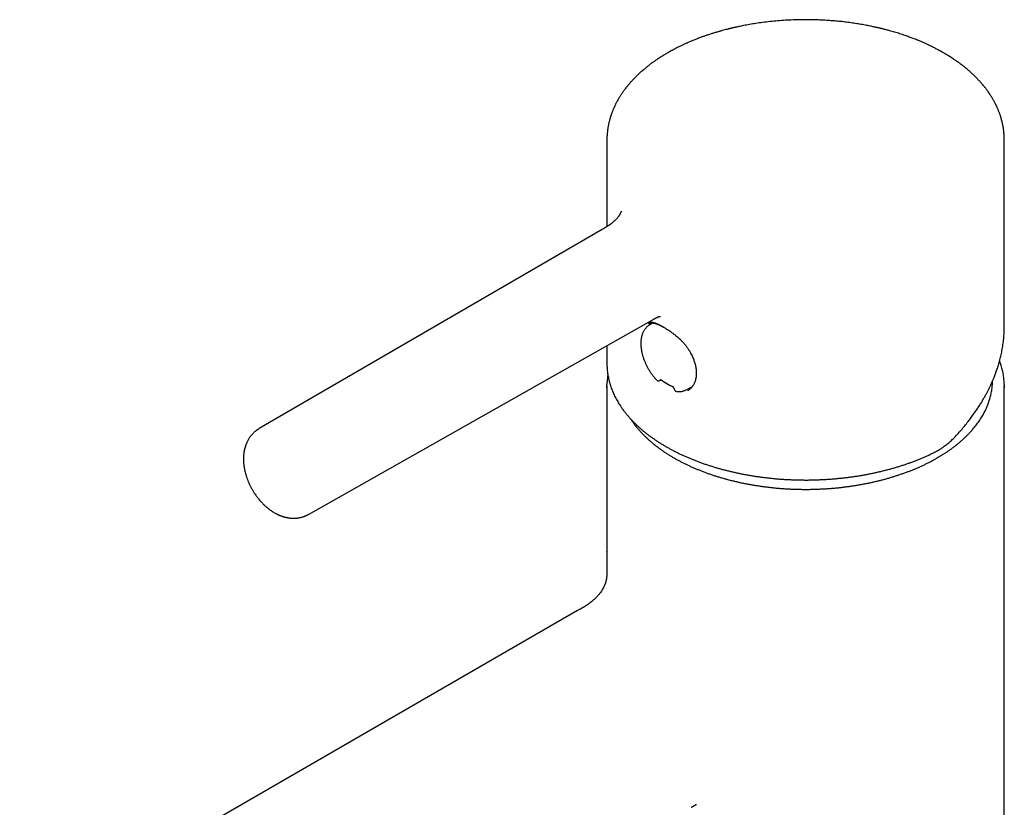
# Model space of a CAD drawing. Header units: millimetres. Extents: x 8 to 1378, y 12 to 1046.
# Tile 22 of 64: x 899 to 1003, y 389 to 473. Entities that reach past the tile are written whole.
import ezdxf

# ---------------------------------------------------------------- set-up
doc = ezdxf.new("R2010")
doc.units = ezdxf.units.MM

msp = doc.modelspace()

# ---------------------------------------------------------------- linework, layer by layer
at = {"color": 7, "linetype": 'Continuous', "lineweight": 30}
for p, q in [((960.69, 459.78), (960.69, 450.74)), ((960.7, 459.78), (960.7, 459.79)), ((1002.69, 440.14), (1002.69, 459.78)), ((1002.69, 459.78), (1002.69, 459.78)), ((960.2, 450.45), (923.94, 429.39)), ((929.15, 420.33), (965.66, 440.97)), ((965.09, 440.47), (965.09, 440.47)), ((965.15, 440.31), (965.14, 440.31)), ((965.56, 440.56), (965.15, 440.31)), ((960.69, 438.16), (960.69, 436.26)), ((966.27, 434.47), (966.41, 434.55)), ((960.69, 433.89), (960.69, 416.43)), ((967.81, 433.58), (967.84, 433.51)), ((968.05, 433.32), (968.06, 433.32)), ((969.08, 433.5), (969.73, 433.86)), ((1002.69, 303.65), (1002.69, 433.89)), ((923.94, 429.39), (923.94, 429.39)), ((925.56, 420.5), (925.56, 420.5)), ((929.15, 420.33), (929.14, 420.33)), ((960.69, 416.42), (960.69, 416.43)), ((957.6, 410.16), (898.63, 376.11))]:
    msp.add_line(p, q, dxfattribs=at)
at = {"color": 7, "linetype": 'Continuous', "lineweight": 30, "flags": 128}
for points in [[(960.69, 436.26), (960.7, 436.09), (960.7, 436.06)], [(960.69, 433.74), (960.69, 433.89), (960.69, 434.05)], [(1002.69, 434.05), (1002.69, 433.89), (1002.69, 433.74)]]:
    msp.add_lwpolyline(points, dxfattribs=at)
at = {"color": 7, "linetype": 'Continuous', "lineweight": 30}
for centre, radius, start, end in [((966.72, 439.55), 1.63, 141.3008, 146.8327), ((969.21, 435.21), 1.59, 273.1083, 282.8974)]:
    msp.add_arc(centre, radius, start, end, dxfattribs=at)
for points, knots in [([(1002.69, 459.78), (1002.69, 459.82), (1002.69, 459.9), (1002.69, 459.99), (1002.69, 460.06), (1002.69, 460.12), (1002.69, 460.18), (1002.68, 460.23), (1002.68, 460.31), (1002.67, 460.42), (1002.66, 460.54), (1002.66, 460.64), (1002.65, 460.73), (1002.64, 460.82), (1002.63, 460.91), (1002.62, 460.99), (1002.61, 461.07), (1002.6, 461.13), (1002.59, 461.19), (1002.57, 461.29), (1002.55, 461.41), (1002.52, 461.55), (1002.49, 461.68), (1002.47, 461.79), (1002.45, 461.88), (1002.42, 461.96), (1002.4, 462.04), (1002.38, 462.13), (1002.35, 462.22), (1002.32, 462.32), (1002.3, 462.4), (1002.27, 462.5), (1002.23, 462.61), (1002.19, 462.72), (1002.15, 462.82), (1002.11, 462.93), (1002.06, 463.05), (1002.01, 463.18), (1001.95, 463.3), (1001.9, 463.41), (1001.86, 463.5), (1001.83, 463.57), (1001.8, 463.64), (1001.77, 463.7), (1001.73, 463.77), (1001.69, 463.85), (1001.64, 463.94), (1001.58, 464.04), (1001.52, 464.16), (1001.45, 464.28), (1001.36, 464.42), (1001.27, 464.57), (1001.19, 464.69), (1001.13, 464.79), (1001.09, 464.85), (1001.04, 464.91), (1001, 464.98), (1000.94, 465.05), (1000.88, 465.15), (1000.8, 465.24), (1000.73, 465.35), (1000.66, 465.43), (1000.61, 465.5), (1000.57, 465.54), (1000.55, 465.57), (1000.52, 465.6), (1000.5, 465.63), (1000.46, 465.68), (1000.4, 465.75), (1000.32, 465.85), (1000.21, 465.97), (1000.1, 466.1), (999.97, 466.23), (999.85, 466.36), (999.73, 466.49), (999.6, 466.61), (999.47, 466.74), (999.33, 466.87), (999.21, 466.99), (999.11, 467.07), (999.04, 467.14), (998.98, 467.19), (998.93, 467.23), (998.88, 467.28), (998.81, 467.34), (998.7, 467.43), (998.56, 467.55), (998.39, 467.68), (998.23, 467.8), (998.08, 467.91), (997.97, 468), (997.88, 468.07), (997.81, 468.12), (997.75, 468.16), (997.68, 468.21), (997.6, 468.27), (997.49, 468.34), (997.35, 468.44), (997.18, 468.55), (996.98, 468.68), (996.8, 468.79), (996.62, 468.9), (996.46, 468.99), (996.33, 469.07), (996.22, 469.13), (996.15, 469.18), (996.1, 469.21), (996.05, 469.24), (995.99, 469.27), (995.92, 469.31), (995.83, 469.35), (995.74, 469.41), (995.56, 469.5), (995.3, 469.63), (994.99, 469.79), (994.7, 469.93), (994.42, 470.06), (994.13, 470.19), (993.81, 470.33), (993.45, 470.47), (993.07, 470.62), (992.64, 470.78), (992.26, 470.92), (991.92, 471.03), (991.64, 471.13), (991.36, 471.21), (991.1, 471.29), (990.84, 471.37), (990.59, 471.44), (990.37, 471.5), (990.17, 471.55), (990, 471.6), (989.85, 471.63), (989.73, 471.66), (989.63, 471.69), (989.55, 471.71), (989.48, 471.72), (989.4, 471.74), (989.31, 471.76), (989.2, 471.79), (989.06, 471.82), (988.9, 471.85), (988.71, 471.89), (988.5, 471.94), (988.16, 472.01), (987.69, 472.09), (987.09, 472.19), (986.48, 472.28), (985.85, 472.37), (985.22, 472.44), (984.56, 472.5), (983.89, 472.54), (983.21, 472.58), (982.51, 472.6), (981.76, 472.61), (980.98, 472.61), (980.16, 472.58), (979.35, 472.54), (978.54, 472.47), (977.74, 472.39), (977.1, 472.31), (976.61, 472.24), (976.27, 472.19), (975.94, 472.13), (975.61, 472.08), (975.3, 472.02), (975.01, 471.96), (974.76, 471.91), (974.53, 471.86), (974.34, 471.82), (974.18, 471.79), (974.06, 471.76), (973.98, 471.74), (973.93, 471.73), (973.89, 471.72), (973.85, 471.71), (973.82, 471.7), (973.79, 471.69), (973.74, 471.68), (973.68, 471.67), (973.6, 471.65), (973.46, 471.61), (973.26, 471.56), (973, 471.49), (972.71, 471.41), (972.39, 471.32), (972.05, 471.22), (971.7, 471.11), (971.35, 470.99), (971.01, 470.88), (970.65, 470.75), (970.27, 470.61), (969.88, 470.45), (969.52, 470.3), (969.18, 470.15), (968.88, 470.02), (968.61, 469.89), (968.36, 469.77), (968.13, 469.66), (967.92, 469.55), (967.77, 469.47), (967.65, 469.41), (967.58, 469.36), (967.5, 469.33), (967.43, 469.29), (967.37, 469.25), (967.31, 469.22), (967.24, 469.18), (967.16, 469.13), (967.05, 469.07), (966.92, 468.99), (966.76, 468.9), (966.59, 468.79), (966.41, 468.68), (966.22, 468.56), (965.99, 468.41), (965.72, 468.22), (965.42, 468.01), (965.19, 467.83), (965.01, 467.69), (964.89, 467.59), (964.78, 467.51), (964.69, 467.43), (964.62, 467.37), (964.56, 467.32), (964.53, 467.29), (964.5, 467.27), (964.47, 467.24), (964.42, 467.2), (964.36, 467.15), (964.29, 467.09), (964.21, 467.02), (964.12, 466.94), (964.02, 466.84), (963.92, 466.75), (963.83, 466.66), (963.75, 466.58), (963.67, 466.5), (963.61, 466.44), (963.54, 466.37), (963.48, 466.3), (963.4, 466.22), (963.32, 466.13), (963.24, 466.04), (963.17, 465.97), (963.11, 465.9), (963.06, 465.84), (963.02, 465.79), (962.97, 465.74), (962.93, 465.68), (962.88, 465.62), (962.82, 465.55), (962.74, 465.45), (962.64, 465.32), (962.53, 465.18), (962.43, 465.04), (962.34, 464.91), (962.25, 464.78), (962.17, 464.65), (962.08, 464.52), (962, 464.38), (961.91, 464.24), (961.83, 464.09), (961.75, 463.95), (961.68, 463.82), (961.62, 463.7), (961.57, 463.6), (961.53, 463.52), (961.5, 463.45), (961.46, 463.37), (961.43, 463.29), (961.38, 463.19), (961.34, 463.08), (961.29, 462.95), (961.24, 462.83), (961.19, 462.7), (961.15, 462.59), (961.11, 462.48), (961.08, 462.38), (961.05, 462.27), (961.02, 462.16), (960.98, 462.04), (960.95, 461.92), (960.92, 461.8), (960.89, 461.67), (960.86, 461.54), (960.84, 461.4), (960.81, 461.28), (960.8, 461.17), (960.78, 461.09), (960.77, 461.02), (960.76, 460.95), (960.75, 460.87), (960.75, 460.79), (960.74, 460.71), (960.73, 460.61), (960.72, 460.52), (960.71, 460.43), (960.71, 460.36), (960.7, 460.28), (960.7, 460.21), (960.7, 460.14), (960.7, 460.09), (960.7, 460.05), (960.69, 460.02), (960.69, 459.99), (960.69, 459.94), (960.69, 459.87), (960.69, 459.81), (960.69, 459.78)], [0, 0, 0, 0, 0.002201, 0.003964, 0.005375, 0.006496, 0.007606, 0.008828, 0.010152, 0.012781, 0.015427, 0.017972, 0.019685, 0.021609, 0.023852, 0.025905, 0.027473, 0.028727, 0.030193, 0.031912, 0.03548, 0.038814, 0.041768, 0.044374, 0.046873, 0.048394, 0.050259, 0.052471, 0.054902, 0.057195, 0.05933, 0.061346, 0.064342, 0.067113, 0.069552, 0.07214, 0.075241, 0.078537, 0.081758, 0.084861, 0.086873, 0.088571, 0.090091, 0.0917, 0.093406, 0.095262, 0.097748, 0.100547, 0.103466, 0.106432, 0.11041, 0.114293, 0.118068, 0.120091, 0.12185, 0.123347, 0.124848, 0.127048, 0.129608, 0.132307, 0.135099, 0.137921, 0.139442, 0.140608, 0.141421, 0.142078, 0.142851, 0.143742, 0.146046, 0.148889, 0.152272, 0.156116, 0.160149, 0.163636, 0.167238, 0.170954, 0.174784, 0.178728, 0.182645, 0.1849, 0.186798, 0.188341, 0.189532, 0.190862, 0.192681, 0.194991, 0.199527, 0.203757, 0.207677, 0.211284, 0.214564, 0.216226, 0.217786, 0.219247, 0.220673, 0.222632, 0.225161, 0.227975, 0.232648, 0.237038, 0.241145, 0.24497, 0.248418, 0.251331, 0.253706, 0.255064, 0.256152, 0.257029, 0.258158, 0.259638, 0.261468, 0.263561, 0.265682, 0.272437, 0.279329, 0.284348, 0.289663, 0.295355, 0.301422, 0.307865, 0.315107, 0.322772, 0.330858, 0.33582, 0.340865, 0.34563, 0.350061, 0.354688, 0.358883, 0.362645, 0.365974, 0.368871, 0.371335, 0.37337, 0.375018, 0.376112, 0.377194, 0.378522, 0.380097, 0.381918, 0.383985, 0.386739, 0.389834, 0.393272, 0.397043, 0.406391, 0.415961, 0.425754, 0.435507, 0.445472, 0.455648, 0.466035, 0.476635, 0.487442, 0.498298, 0.51093, 0.523527, 0.536089, 0.548616, 0.561107, 0.573564, 0.578893, 0.584216, 0.589532, 0.594843, 0.59999, 0.604655, 0.608829, 0.612445, 0.615589, 0.618262, 0.620464, 0.62143, 0.622266, 0.622972, 0.623549, 0.623997, 0.624518, 0.625276, 0.626327, 0.62767, 0.629302, 0.633232, 0.637651, 0.642558, 0.647954, 0.653838, 0.660069, 0.666254, 0.672204, 0.677919, 0.685675, 0.69295, 0.699744, 0.706056, 0.711886, 0.717237, 0.722173, 0.726717, 0.730867, 0.734625, 0.736326, 0.737932, 0.739443, 0.740862, 0.742222, 0.743531, 0.744834, 0.74648, 0.748785, 0.751598, 0.75492, 0.758752, 0.762982, 0.76718, 0.771304, 0.778671, 0.785788, 0.792655, 0.795994, 0.799172, 0.801944, 0.8043, 0.806238, 0.807759, 0.80846, 0.809072, 0.809953, 0.811165, 0.812708, 0.814581, 0.816784, 0.819061, 0.822174, 0.825053, 0.827696, 0.830105, 0.832268, 0.834179, 0.836037, 0.837957, 0.840354, 0.843032, 0.845445, 0.847655, 0.84954, 0.851131, 0.852722, 0.854096, 0.855424, 0.857087, 0.859099, 0.861459, 0.865541, 0.869506, 0.873336, 0.876763, 0.880113, 0.883398, 0.886737, 0.890421, 0.894412, 0.898239, 0.901932, 0.905282, 0.908289, 0.910948, 0.912897, 0.914602, 0.916307, 0.918438, 0.920907, 0.923628, 0.927044, 0.930242, 0.933198, 0.93614, 0.938854, 0.941287, 0.943677, 0.946518, 0.949613, 0.952442, 0.955093, 0.958309, 0.961645, 0.964772, 0.967764, 0.97059, 0.972109, 0.973554, 0.975248, 0.977068, 0.978863, 0.980653, 0.982719, 0.985148, 0.986997, 0.98855, 0.989851, 0.991378, 0.993167, 0.994079, 0.994842, 0.995457, 0.996005, 0.996913, 0.998244, 1, 1, 1, 1]), ([(962.21, 452.38), (962.21, 452.37), (962.21, 452.37), (962.2, 452.37), (962.2, 452.35), (962.19, 452.33), (962.19, 452.32), (962.18, 452.3), (962.17, 452.28), (962.17, 452.26), (962.16, 452.23), (962.14, 452.2), (962.11, 452.14), (962.07, 452.07), (962.03, 452), (961.99, 451.93), (961.94, 451.85), (961.88, 451.77), (961.81, 451.68), (961.73, 451.58), (961.64, 451.49), (961.54, 451.39), (961.45, 451.31), (961.36, 451.23), (961.27, 451.15), (961.17, 451.08), (961.1, 451.02), (961.03, 450.97), (960.98, 450.93), (960.92, 450.89), (960.86, 450.85), (960.8, 450.81), (960.74, 450.77), (960.7, 450.75), (960.68, 450.73), (960.65, 450.71), (960.61, 450.69), (960.55, 450.66), (960.48, 450.61), (960.4, 450.57), (960.31, 450.51), (960.24, 450.47), (960.2, 450.45)], [0, 0, 0, 0, 0.024531, 0.051243, 0.077303, 0.102281, 0.123934, 0.140231, 0.154993, 0.17138, 0.189395, 0.209539, 0.248372, 0.291642, 0.32546, 0.355514, 0.388976, 0.424826, 0.462239, 0.50454, 0.544578, 0.581703, 0.618196, 0.649194, 0.682177, 0.714308, 0.742508, 0.759381, 0.776368, 0.793818, 0.81258, 0.833222, 0.853399, 0.86201, 0.869189, 0.876804, 0.888404, 0.903976, 0.922994, 0.94551, 0.971282, 1, 1, 1, 1]), ([(965.66, 440.97), (965.69, 440.98), (965.73, 441.01), (965.79, 441.04), (965.84, 441.06), (965.88, 441.09), (965.91, 441.1), (965.95, 441.12), (965.98, 441.14), (966.02, 441.16), (966.05, 441.17), (966.09, 441.19), (966.13, 441.2), (966.16, 441.22), (966.19, 441.22), (966.21, 441.23), (966.24, 441.24), (966.26, 441.24), (966.29, 441.25), (966.3, 441.25), (966.31, 441.25), (966.32, 441.25), (966.33, 441.25), (966.34, 441.25), (966.34, 441.25), (966.35, 441.25), (966.35, 441.25), (966.36, 441.25), (966.36, 441.25), (966.37, 441.25), (966.37, 441.25), (966.37, 441.25), (966.37, 441.25), (966.37, 441.25)], [0, 0, 0, 0, 0.030238, 0.055942, 0.076703, 0.09224, 0.112989, 0.133879, 0.156144, 0.180323, 0.206126, 0.233468, 0.28386, 0.323041, 0.375882, 0.423952, 0.463471, 0.514618, 0.565418, 0.593552, 0.621421, 0.653732, 0.692114, 0.727599, 0.75741, 0.785013, 0.813046, 0.847353, 0.885476, 0.915823, 0.941745, 0.967695, 1, 1, 1, 1]), ([(965.14, 440.3), (965.12, 440.29), (965.05, 440.25), (964.97, 440.18), (964.88, 440.1), (964.8, 440.02), (964.72, 439.93), (964.65, 439.82), (964.58, 439.72), (964.53, 439.61), (964.48, 439.5), (964.43, 439.39), (964.39, 439.27), (964.36, 439.14), (964.33, 439.02), (964.31, 438.88), (964.29, 438.75), (964.28, 438.61), (964.27, 438.47), (964.28, 438.32), (964.28, 438.17), (964.29, 438.03), (964.31, 437.87), (964.33, 437.72), (964.36, 437.57), (964.39, 437.41), (964.43, 437.26), (964.47, 437.1), (964.52, 436.95), (964.57, 436.79), (964.63, 436.64), (964.69, 436.49), (964.75, 436.34), (964.82, 436.2), (964.88, 436.07), (964.93, 435.96), (964.99, 435.85), (965.04, 435.77), (965.07, 435.72)], [0, 0, 0, 0, 0.025263, 0.053961, 0.08298, 0.112376, 0.142197, 0.172481, 0.203248, 0.231221, 0.259373, 0.287682, 0.316124, 0.344673, 0.373303, 0.401989, 0.430711, 0.459449, 0.488189, 0.516914, 0.545616, 0.574287, 0.602923, 0.631518, 0.660068, 0.688566, 0.717006, 0.745378, 0.773664, 0.801839, 0.829856, 0.85763, 0.884981, 0.911463, 0.935604, 0.954437, 0.97224, 1, 1, 1, 1]), ([(965.1, 440.47), (965.12, 440.48), (965.16, 440.51), (965.23, 440.53), (965.28, 440.54), (965.34, 440.55), (965.39, 440.56), (965.45, 440.56), (965.52, 440.56), (965.6, 440.55), (965.67, 440.54), (965.71, 440.53), (965.77, 440.52), (965.85, 440.49), (965.94, 440.47), (966.04, 440.43), (966.14, 440.39), (966.26, 440.33), (966.4, 440.26), (966.56, 440.18), (966.68, 440.11), (966.74, 440.08)], [0, 0, 0, 0, 0.065614, 0.12639, 0.177625, 0.219374, 0.253552, 0.286051, 0.35783, 0.423172, 0.45079, 0.479344, 0.51558, 0.559991, 0.612606, 0.662736, 0.718585, 0.780167, 0.847522, 0.920738, 1, 1, 1, 1]), ([(965.11, 440.65), (965.13, 440.66), (965.2, 440.67), (965.31, 440.67), (965.46, 440.65), (965.63, 440.62), (965.82, 440.56), (966.02, 440.48), (966.24, 440.38), (966.46, 440.27), (966.62, 440.18), (966.7, 440.13)], [0, 0, 0, 0, 0.066702, 0.160658, 0.256065, 0.379878, 0.504083, 0.629315, 0.753998, 0.877144, 1, 1, 1, 1]), ([(966.74, 440.08), (966.78, 440.05), (966.89, 439.99), (967.06, 439.88), (967.26, 439.75), (967.48, 439.61), (967.71, 439.43), (967.94, 439.26), (968.16, 439.08), (968.36, 438.9), (968.56, 438.7), (968.76, 438.49), (968.96, 438.26), (969.15, 438.01), (969.33, 437.74), (969.44, 437.56), (969.49, 437.47)], [0, 0, 0, 0, 0.049773, 0.110844, 0.177218, 0.248938, 0.325977, 0.408193, 0.473078, 0.540524, 0.610622, 0.683588, 0.759592, 0.838726, 0.920944, 1, 1, 1, 1]), ([(997.5, 428.54), (997.64, 428.7), (997.92, 429), (998.32, 429.46), (998.69, 429.91), (999.03, 430.34), (999.34, 430.76), (999.62, 431.16), (999.88, 431.54), (1000.12, 431.91), (1000.34, 432.27), (1000.53, 432.6), (1000.71, 432.92), (1000.87, 433.21), (1001.01, 433.49), (1001.12, 433.7), (1001.19, 433.87), (1001.25, 433.98), (1001.3, 434.09), (1001.33, 434.16), (1001.36, 434.22), (1001.38, 434.26), (1001.39, 434.3), (1001.42, 434.37), (1001.46, 434.46), (1001.52, 434.58), (1001.58, 434.73), (1001.65, 434.91), (1001.72, 435.1), (1001.8, 435.32), (1001.88, 435.54), (1001.96, 435.76), (1002.06, 436.09), (1002.19, 436.52), (1002.33, 437.07), (1002.43, 437.54), (1002.5, 437.94), (1002.55, 438.27), (1002.6, 438.59), (1002.63, 438.9), (1002.66, 439.19), (1002.67, 439.46), (1002.68, 439.7), (1002.69, 439.93), (1002.69, 440.07), (1002.69, 440.14)], [0, 0, 0, 0, 0.044444, 0.087235, 0.128371, 0.167847, 0.205663, 0.241186, 0.275107, 0.307426, 0.338137, 0.367502, 0.394823, 0.420104, 0.443345, 0.464551, 0.475348, 0.485514, 0.494271, 0.501182, 0.505316, 0.508399, 0.511937, 0.516471, 0.524822, 0.535269, 0.54781, 0.562442, 0.579164, 0.597468, 0.61619, 0.634971, 0.653812, 0.698906, 0.74433, 0.790079, 0.817685, 0.845406, 0.873015, 0.89902, 0.923155, 0.945045, 0.965145, 0.983462, 1, 1, 1, 1]), ([(969.49, 437.47), (969.52, 437.42), (969.59, 437.29), (969.69, 437.09), (969.79, 436.87), (969.86, 436.68), (969.92, 436.51), (969.97, 436.36), (970.01, 436.23), (970.04, 436.11), (970.06, 436.02), (970.07, 435.95), (970.08, 435.91), (970.09, 435.88), (970.09, 435.83), (970.11, 435.75), (970.12, 435.65), (970.13, 435.53), (970.14, 435.4), (970.14, 435.23), (970.14, 435.04), (970.11, 434.82), (970.07, 434.61), (970.02, 434.41), (969.95, 434.24), (969.88, 434.1), (969.82, 433.99), (969.77, 433.91), (969.71, 433.82), (969.64, 433.74), (969.55, 433.64), (969.45, 433.55), (969.34, 433.46), (969.25, 433.41), (969.21, 433.38)], [0, 0, 0, 0, 0.031591, 0.077993, 0.120183, 0.158173, 0.191968, 0.221573, 0.246997, 0.271383, 0.290102, 0.303168, 0.310593, 0.315802, 0.32409, 0.340167, 0.361883, 0.388923, 0.41682, 0.444034, 0.495469, 0.544201, 0.596282, 0.644891, 0.690195, 0.736571, 0.760878, 0.785931, 0.812333, 0.842623, 0.877073, 0.915673, 0.958423, 1, 1, 1, 1]), ([(960.7, 436.05), (960.7, 436.04), (960.7, 435.94), (960.71, 435.76), (960.73, 435.52), (960.76, 435.27), (960.8, 435.02), (960.84, 434.78), (960.9, 434.53), (960.96, 434.29), (961.03, 434.04), (961.11, 433.8), (961.2, 433.56), (961.3, 433.32), (961.4, 433.08), (961.51, 432.84), (961.63, 432.6), (961.76, 432.37), (961.9, 432.13), (962.04, 431.9), (962.2, 431.67), (962.36, 431.44), (962.53, 431.21), (962.7, 430.99), (962.89, 430.77), (963.08, 430.55), (963.28, 430.33), (963.48, 430.11), (963.7, 429.9), (963.92, 429.69), (964.15, 429.48), (964.38, 429.28), (964.63, 429.07), (964.88, 428.87), (965.13, 428.68), (965.4, 428.49), (965.67, 428.3), (965.94, 428.11), (966.22, 427.93), (966.51, 427.75), (966.81, 427.57), (967.11, 427.4), (967.41, 427.23), (967.73, 427.06), (968.04, 426.9), (968.37, 426.74), (968.69, 426.59), (969.03, 426.44), (969.37, 426.29), (969.71, 426.15), (970.06, 426.01), (970.41, 425.88), (970.77, 425.75), (971.13, 425.62), (971.5, 425.5), (971.87, 425.39), (972.24, 425.27), (972.62, 425.16), (973, 425.06), (973.38, 424.96), (973.77, 424.87), (974.16, 424.78), (974.56, 424.69), (974.95, 424.61), (975.35, 424.53), (975.75, 424.46), (976.16, 424.4), (976.57, 424.33), (976.97, 424.28), (977.38, 424.22), (977.8, 424.18), (978.21, 424.13), (978.63, 424.09), (979.04, 424.06), (979.46, 424.03), (979.88, 424.01), (980.3, 423.99), (980.72, 423.98), (981.14, 423.97), (981.56, 423.96), (981.98, 423.96), (982.4, 423.97), (982.82, 423.98), (983.24, 424), (983.65, 424.02), (984.07, 424.04), (984.49, 424.07), (984.91, 424.11), (985.32, 424.15), (985.73, 424.19), (986.14, 424.24), (986.55, 424.3), (986.96, 424.35), (987.37, 424.42), (987.77, 424.49), (988.17, 424.56), (988.57, 424.64), (988.97, 424.72), (989.36, 424.81), (989.75, 424.9), (990.14, 425), (990.52, 425.1), (990.9, 425.2), (991.28, 425.31), (991.65, 425.43), (992.02, 425.54), (992.38, 425.67), (992.74, 425.79), (993.1, 425.92), (993.45, 426.06), (993.8, 426.2), (994.14, 426.34), (994.47, 426.49), (994.81, 426.64), (995.07, 426.77), (995.23, 426.84), (995.27, 426.87)], [0, 0, 0, 0, 0.0015947, 0.010327, 0.0190601, 0.0277953, 0.0365337, 0.0452764, 0.0540245, 0.0627788, 0.0715401, 0.0803091, 0.0890864, 0.0978722, 0.106667, 0.1154708, 0.1242836, 0.1331054, 0.141936, 0.150775, 0.1596222, 0.1684771, 0.1773392, 0.1862081, 0.1950832, 0.2039639, 0.2128498, 0.2217404, 0.230635, 0.2395332, 0.2484346, 0.2573387, 0.266245, 0.2751532, 0.284063, 0.2929739, 0.3018858, 0.3107983, 0.3197112, 0.3286244, 0.3375374, 0.3464503, 0.3553629, 0.364275, 0.3731865, 0.3820974, 0.3910076, 0.3999171, 0.4088258, 0.4177336, 0.4266406, 0.4355467, 0.444452, 0.4533563, 0.4622598, 0.4711625, 0.4800643, 0.4889652, 0.4978654, 0.5067648, 0.5156634, 0.5245612, 0.5334584, 0.5423549, 0.5512508, 0.5601461, 0.5690408, 0.577935, 0.5868287, 0.595722, 0.6046148, 0.6135073, 0.6223994, 0.6312913, 0.6401829, 0.6490742, 0.6579654, 0.6668564, 0.6757474, 0.6846383, 0.6935291, 0.70242, 0.7113109, 0.720202, 0.7290931, 0.7379844, 0.7468759, 0.7557677, 0.7646598, 0.7735521, 0.7824449, 0.791338, 0.8002316, 0.8091257, 0.8180203, 0.8269155, 0.8358112, 0.8447076, 0.8536047, 0.8625025, 0.871401, 0.8803003, 0.8892004, 0.8981013, 0.9070031, 0.9159057, 0.9248093, 0.9337138, 0.9426192, 0.9515256, 0.9604329, 0.9693411, 0.9782503, 0.9871604, 0.9960715, 1, 1, 1, 1]), ([(1002.69, 434.05), (1002.69, 434.05), (1002.69, 434.14), (1002.68, 434.3), (1002.66, 434.55), (1002.64, 434.8), (1002.6, 435.05), (1002.56, 435.3), (1002.51, 435.55), (1002.44, 435.8), (1002.37, 436.05), (1002.3, 436.29), (1002.24, 436.47), (1002.2, 436.56), (1002.2, 436.57)], [0, 0, 0, 0, 0.000644, 0.098586, 0.196723, 0.29507, 0.393644, 0.492457, 0.591524, 0.690854, 0.790457, 0.890339, 0.990504, 1, 1, 1, 1]), ([(960.79, 435.07), (960.78, 435.04), (960.76, 434.92), (960.74, 434.71), (960.71, 434.47), (960.7, 434.25), (960.7, 434.11), (960.7, 434.06)], [0, 0, 0, 0, 0.1145219, 0.3564058, 0.5985662, 0.8410465, 1, 1, 1, 1]), ([(965.07, 435.72), (965.1, 435.67), (965.14, 435.59), (965.21, 435.48), (965.27, 435.39), (965.34, 435.28), (965.42, 435.17), (965.51, 435.05), (965.6, 434.94), (965.69, 434.82), (965.79, 434.71), (965.89, 434.6), (965.95, 434.53), (965.98, 434.5)], [0, 0, 0, 0, 0.12065, 0.169339, 0.25017, 0.334029, 0.423928, 0.517689, 0.614437, 0.713474, 0.814309, 0.916578, 1, 1, 1, 1]), ([(963.21, 430.4), (963.22, 430.39), (963.28, 430.3), (963.39, 430.14), (963.54, 429.92), (963.71, 429.7), (963.88, 429.49), (964.06, 429.27), (964.25, 429.06), (964.45, 428.85), (964.65, 428.65), (964.86, 428.44), (965.08, 428.24), (965.3, 428.04), (965.53, 427.85), (965.77, 427.65), (966.02, 427.46), (966.27, 427.28), (966.53, 427.09), (966.79, 426.91), (967.06, 426.73), (967.34, 426.56), (967.62, 426.39), (967.91, 426.22), (968.21, 426.06), (968.51, 425.9), (968.82, 425.74), (969.13, 425.59), (969.45, 425.44), (969.77, 425.3), (970.1, 425.16), (970.43, 425.02), (970.77, 424.89), (971.11, 424.76), (971.46, 424.63), (971.81, 424.51), (972.16, 424.39), (972.52, 424.28), (972.89, 424.18), (973.25, 424.07), (973.62, 423.97), (974, 423.88), (974.37, 423.79), (974.75, 423.7), (975.14, 423.62), (975.52, 423.55), (975.91, 423.48), (976.3, 423.41), (976.7, 423.35), (977.09, 423.29), (977.49, 423.24), (977.89, 423.19), (978.29, 423.14), (978.69, 423.11), (979.1, 423.07), (979.5, 423.04), (979.91, 423.02), (980.31, 423), (980.72, 422.99), (981.13, 422.98), (981.53, 422.97), (981.94, 422.97), (982.35, 422.98), (982.76, 422.99), (983.16, 423.01), (983.57, 423.03), (983.97, 423.05), (984.38, 423.08), (984.78, 423.11), (985.18, 423.15), (985.58, 423.2), (985.98, 423.25), (986.38, 423.3), (986.77, 423.36), (987.17, 423.42), (987.56, 423.49), (987.95, 423.56), (988.33, 423.64), (988.71, 423.72), (989.09, 423.81), (989.47, 423.9), (989.84, 423.99), (990.21, 424.09), (990.58, 424.2), (990.94, 424.31), (991.3, 424.42), (991.65, 424.54), (992, 424.66), (992.35, 424.78), (992.69, 424.91), (993.03, 425.05), (993.36, 425.19), (993.69, 425.33), (994.01, 425.47), (994.32, 425.62), (994.63, 425.78), (994.94, 425.93), (995.24, 426.09), (995.53, 426.26), (995.82, 426.43), (996.11, 426.6), (996.38, 426.77), (996.65, 426.95), (996.92, 427.13), (997.17, 427.32), (997.42, 427.5), (997.67, 427.7), (997.9, 427.89), (998.13, 428.09), (998.36, 428.28), (998.57, 428.49), (998.78, 428.69), (998.98, 428.9), (999.18, 429.11), (999.36, 429.32), (999.54, 429.53), (999.71, 429.75), (999.88, 429.97), (1000.03, 430.19), (1000.18, 430.41), (1000.32, 430.63), (1000.45, 430.86), (1000.58, 431.09), (1000.69, 431.31), (1000.8, 431.54), (1000.9, 431.78), (1000.99, 432.01), (1001.07, 432.24), (1001.15, 432.47), (1001.21, 432.71), (1001.27, 432.94), (1001.32, 433.18), (1001.36, 433.42), (1001.4, 433.65), (1001.42, 433.89), (1001.44, 434.13), (1001.44, 434.3), (1001.44, 434.4), (1001.44, 434.41)], [0, 0, 0, 0, 0.001369, 0.008794, 0.016224, 0.023657, 0.031092, 0.038531, 0.045972, 0.053415, 0.060861, 0.068308, 0.075756, 0.083206, 0.090657, 0.098109, 0.105561, 0.113014, 0.120468, 0.127922, 0.135376, 0.14283, 0.150284, 0.157738, 0.165192, 0.172646, 0.180099, 0.187552, 0.195005, 0.202457, 0.209909, 0.217361, 0.224812, 0.232263, 0.239714, 0.247164, 0.254613, 0.262063, 0.269512, 0.27696, 0.284408, 0.291856, 0.299304, 0.306751, 0.314198, 0.321644, 0.32909, 0.336536, 0.343982, 0.351428, 0.358873, 0.366318, 0.373763, 0.381208, 0.388652, 0.396097, 0.403541, 0.410985, 0.41843, 0.425874, 0.433318, 0.440762, 0.448206, 0.45565, 0.463095, 0.470539, 0.477983, 0.485428, 0.492872, 0.500317, 0.507762, 0.515207, 0.522652, 0.530097, 0.537543, 0.544989, 0.552435, 0.559882, 0.567328, 0.574775, 0.582223, 0.58967, 0.597118, 0.604567, 0.612016, 0.619465, 0.626915, 0.634365, 0.641815, 0.649266, 0.656717, 0.664169, 0.671621, 0.679074, 0.686527, 0.693981, 0.701434, 0.708889, 0.716343, 0.723798, 0.731253, 0.738708, 0.746164, 0.753619, 0.761074, 0.768529, 0.775984, 0.783439, 0.790892, 0.798345, 0.805798, 0.813249, 0.820698, 0.828146, 0.835593, 0.843037, 0.850479, 0.857919, 0.865355, 0.872789, 0.880219, 0.887646, 0.895069, 0.902487, 0.909902, 0.917312, 0.924718, 0.93212, 0.939517, 0.94691, 0.954299, 0.961684, 0.969066, 0.976445, 0.983822, 0.991196, 0.998569, 1, 1, 1, 1]), ([(965.98, 434.5), (966, 434.49), (966.03, 434.46), (966.11, 434.44), (966.19, 434.44), (966.24, 434.46), (966.27, 434.47)], [0, 0, 0, 0, 0.227673, 0.480497, 0.743758, 1, 1, 1, 1]), ([(967.68, 433.75), (967.69, 433.74), (967.72, 433.72), (967.76, 433.68), (967.79, 433.63), (967.81, 433.59), (967.81, 433.58)], [0, 0, 0, 0, 0.246732, 0.492034, 0.74225, 1, 1, 1, 1]), ([(967.84, 433.51), (967.85, 433.48), (967.87, 433.43), (967.92, 433.38), (967.97, 433.34), (968.01, 433.33), (968.02, 433.33)], [0, 0, 0, 0, 0.291806, 0.588148, 0.882299, 1, 1, 1, 1]), ([(968.05, 433.32), (968.08, 433.32), (968.16, 433.31), (968.27, 433.3), (968.38, 433.31), (968.5, 433.32), (968.61, 433.33), (968.72, 433.36), (968.83, 433.39), (968.93, 433.43), (969.02, 433.47), (969.06, 433.49), (969.08, 433.5)], [0, 0, 0, 0, 0.085365, 0.193704, 0.301839, 0.409774, 0.517549, 0.625242, 0.732968, 0.840883, 0.949177, 1, 1, 1, 1]), ([(923.94, 429.39), (923.91, 429.37), (923.86, 429.34), (923.79, 429.29), (923.73, 429.26), (923.68, 429.22), (923.64, 429.19), (923.58, 429.14), (923.5, 429.08), (923.42, 429.01), (923.33, 428.93), (923.26, 428.85), (923.19, 428.77), (923.12, 428.7), (923.06, 428.62), (922.99, 428.54), (922.92, 428.44), (922.86, 428.34), (922.8, 428.25), (922.76, 428.16), (922.7, 428.06), (922.65, 427.96), (922.61, 427.87), (922.59, 427.8), (922.56, 427.74), (922.53, 427.67), (922.5, 427.59), (922.48, 427.5), (922.45, 427.41), (922.42, 427.31), (922.39, 427.21), (922.37, 427.1), (922.35, 427), (922.33, 426.9), (922.32, 426.81), (922.31, 426.72), (922.3, 426.63), (922.29, 426.54), (922.28, 426.45), (922.28, 426.37), (922.28, 426.29), (922.28, 426.18), (922.28, 426.05), (922.29, 425.89), (922.3, 425.74), (922.31, 425.57), (922.33, 425.41), (922.36, 425.26), (922.39, 425.11), (922.42, 424.96), (922.46, 424.77), (922.53, 424.54), (922.61, 424.28), (922.7, 424.01), (922.82, 423.72), (922.95, 423.42), (923.1, 423.13), (923.26, 422.85), (923.42, 422.59), (923.57, 422.38), (923.69, 422.21), (923.8, 422.07), (923.92, 421.92), (924.04, 421.77), (924.16, 421.64), (924.28, 421.51), (924.4, 421.39), (924.51, 421.29), (924.6, 421.2), (924.67, 421.14), (924.74, 421.08), (924.82, 421.02), (924.9, 420.95), (924.98, 420.88), (925.07, 420.82), (925.15, 420.76), (925.22, 420.71), (925.29, 420.67), (925.36, 420.62), (925.45, 420.56), (925.52, 420.52), (925.56, 420.5)], [0, 0, 0, 0, 0.010517, 0.018586, 0.024474, 0.030072, 0.035754, 0.041906, 0.052722, 0.064118, 0.075483, 0.086738, 0.096801, 0.106001, 0.115394, 0.126255, 0.138998, 0.151862, 0.161827, 0.170846, 0.181683, 0.196372, 0.204447, 0.210573, 0.21719, 0.224625, 0.233109, 0.242675, 0.252177, 0.263102, 0.272799, 0.283988, 0.294524, 0.304268, 0.313506, 0.321101, 0.330445, 0.340647, 0.349016, 0.355776, 0.363262, 0.371845, 0.388433, 0.400817, 0.416157, 0.432482, 0.447802, 0.462469, 0.476138, 0.488199, 0.50751, 0.52959, 0.554333, 0.580663, 0.608272, 0.637171, 0.667369, 0.696707, 0.723673, 0.748289, 0.764131, 0.779797, 0.796791, 0.815146, 0.830532, 0.846777, 0.863046, 0.877358, 0.887893, 0.896945, 0.904775, 0.913419, 0.923287, 0.934221, 0.94458, 0.954247, 0.962827, 0.968357, 0.976359, 0.986898, 1, 1, 1, 1]), ([(995.27, 426.87), (995.31, 426.89), (995.39, 426.93), (995.49, 426.98), (995.58, 427.03), (995.65, 427.07), (995.71, 427.1), (995.76, 427.13), (995.8, 427.16), (995.85, 427.19), (995.91, 427.22), (995.98, 427.27), (996.08, 427.33), (996.2, 427.42), (996.36, 427.53), (996.55, 427.67), (996.73, 427.82), (996.92, 427.98), (997.1, 428.15), (997.3, 428.33), (997.43, 428.47), (997.5, 428.54)], [0, 0, 0, 0, 0.049495, 0.092718, 0.129716, 0.160524, 0.185169, 0.203671, 0.219561, 0.239201, 0.264399, 0.295146, 0.331429, 0.391506, 0.462399, 0.544116, 0.636704, 0.71714, 0.804423, 0.898662, 1, 1, 1, 1]), ([(925.56, 420.5), (925.6, 420.48), (925.69, 420.43), (925.81, 420.37), (925.91, 420.32), (925.99, 420.28), (926.07, 420.24), (926.15, 420.21), (926.23, 420.18), (926.32, 420.15), (926.41, 420.12), (926.5, 420.09), (926.59, 420.06), (926.69, 420.04), (926.8, 420.01), (926.91, 419.99), (926.99, 419.97), (927.05, 419.96), (927.1, 419.96), (927.15, 419.95), (927.22, 419.94), (927.3, 419.94), (927.39, 419.93), (927.49, 419.92), (927.61, 419.92), (927.75, 419.93), (927.88, 419.94), (928, 419.95), (928.12, 419.97), (928.22, 419.98), (928.33, 420.01), (928.44, 420.03), (928.54, 420.06), (928.64, 420.1), (928.72, 420.13), (928.78, 420.15), (928.83, 420.17), (928.87, 420.19), (928.92, 420.21), (928.98, 420.24), (929.06, 420.28), (929.12, 420.31), (929.15, 420.32)], [0, 0, 0, 0, 0.041114, 0.076071, 0.104788, 0.12865, 0.150144, 0.169451, 0.194224, 0.222311, 0.247526, 0.270169, 0.293852, 0.321085, 0.354166, 0.385443, 0.408613, 0.421596, 0.434397, 0.447986, 0.465981, 0.488736, 0.51111, 0.542507, 0.570368, 0.607641, 0.647361, 0.679384, 0.70839, 0.737446, 0.764848, 0.79582, 0.826483, 0.854453, 0.879374, 0.89284, 0.90601, 0.919097, 0.932155, 0.948017, 0.970636, 1, 1, 1, 1]), ([(960.69, 416.42), (960.69, 416.39), (960.69, 416.35), (960.69, 416.29), (960.69, 416.24), (960.69, 416.2), (960.69, 416.15), (960.69, 416.1), (960.69, 416.03), (960.69, 415.96), (960.69, 415.88), (960.69, 415.8), (960.69, 415.73), (960.69, 415.66), (960.69, 415.56), (960.69, 415.42), (960.69, 415.27), (960.69, 415.12), (960.69, 414.97), (960.69, 414.84), (960.69, 414.72), (960.69, 414.63), (960.69, 414.55), (960.69, 414.48), (960.69, 414.42), (960.68, 414.34), (960.68, 414.25), (960.68, 414.16), (960.68, 414.09), (960.68, 414.03), (960.68, 413.99), (960.68, 413.95), (960.67, 413.92), (960.67, 413.9), (960.67, 413.88), (960.67, 413.86), (960.67, 413.84), (960.67, 413.83), (960.67, 413.82), (960.67, 413.81), (960.67, 413.79), (960.67, 413.78), (960.67, 413.77), (960.67, 413.75), (960.66, 413.74), (960.66, 413.73), (960.66, 413.72), (960.66, 413.7), (960.66, 413.68), (960.66, 413.67), (960.66, 413.65), (960.65, 413.64), (960.65, 413.62), (960.65, 413.6), (960.65, 413.59), (960.65, 413.57), (960.64, 413.56), (960.64, 413.54), (960.64, 413.52), (960.64, 413.51), (960.63, 413.49), (960.63, 413.47), (960.63, 413.46), (960.63, 413.44), (960.62, 413.42), (960.62, 413.41), (960.62, 413.39), (960.61, 413.38), (960.61, 413.36), (960.61, 413.35), (960.6, 413.32), (960.59, 413.3), (960.59, 413.26), (960.58, 413.23), (960.57, 413.2), (960.56, 413.16), (960.55, 413.13), (960.53, 413.05), (960.48, 412.92), (960.4, 412.73), (960.3, 412.52), (960.18, 412.31), (960.04, 412.1), (959.85, 411.86), (959.69, 411.68), (959.56, 411.54), (959.48, 411.47), (959.41, 411.4), (959.33, 411.33), (959.25, 411.26), (959.17, 411.19), (959.09, 411.13), (959.03, 411.08), (958.96, 411.03), (958.89, 410.97), (958.82, 410.92), (958.74, 410.87), (958.67, 410.81), (958.6, 410.76), (958.52, 410.71), (958.44, 410.66), (958.35, 410.61), (958.27, 410.55), (958.2, 410.51), (958.16, 410.48), (958.11, 410.45), (958.06, 410.43), (958.01, 410.39), (957.93, 410.35), (957.84, 410.3), (957.73, 410.23), (957.65, 410.18), (957.6, 410.16)], [0, 0, 0, 0, 0.005342, 0.009843, 0.012971, 0.016251, 0.019753, 0.024049, 0.029325, 0.03496, 0.041768, 0.047436, 0.0525, 0.0578, 0.063808, 0.076961, 0.087996, 0.097787, 0.108195, 0.119355, 0.125051, 0.131248, 0.137036, 0.141226, 0.145351, 0.150546, 0.159017, 0.167357, 0.175066, 0.182915, 0.191007, 0.197505, 0.203935, 0.211586, 0.217132, 0.22316, 0.228826, 0.233326, 0.236866, 0.241795, 0.247493, 0.254149, 0.261567, 0.267771, 0.272537, 0.277795, 0.285161, 0.293263, 0.301109, 0.307062, 0.313047, 0.320651, 0.328304, 0.335713, 0.341669, 0.346999, 0.353836, 0.360841, 0.367701, 0.373803, 0.378702, 0.383896, 0.390657, 0.397809, 0.402886, 0.407443, 0.411432, 0.414996, 0.419545, 0.425438, 0.431834, 0.440249, 0.447613, 0.456316, 0.466541, 0.473755, 0.4821, 0.492484, 0.527291, 0.56408, 0.600516, 0.637145, 0.668713, 0.702861, 0.744134, 0.757077, 0.768601, 0.779146, 0.790382, 0.802713, 0.816387, 0.825514, 0.833981, 0.842535, 0.852045, 0.862432, 0.872086, 0.880357, 0.890228, 0.899175, 0.90857, 0.919085, 0.93119, 0.936813, 0.942272, 0.947568, 0.952703, 0.958205, 0.965574, 0.975002, 0.986481, 1, 1, 1, 1]), ([(969.6, 389.37), (969.63, 389.39), (969.69, 389.42), (969.76, 389.47), (969.83, 389.5), (969.87, 389.53), (969.9, 389.55), (969.93, 389.56), (969.95, 389.57), (969.98, 389.59), (970, 389.6), (970.03, 389.62), (970.05, 389.63), (970.07, 389.64), (970.09, 389.65), (970.11, 389.66), (970.13, 389.67), (970.14, 389.67), (970.15, 389.68), (970.15, 389.68), (970.15, 389.68), (970.15, 389.68), (970.15, 389.68)], [0, 0, 0, 0, 0.092343, 0.169862, 0.232551, 0.280768, 0.314079, 0.342712, 0.37543, 0.412276, 0.463039, 0.50664, 0.542522, 0.584277, 0.637602, 0.699009, 0.753334, 0.799069, 0.839446, 0.876234, 0.924094, 1, 1, 1, 1])]:
    msp.add_open_spline(points, degree=3, knots=knots, dxfattribs=at)
msp.add_open_spline([(966.3, 434.61), (966.54, 434.46), (967.02, 434.17), (967.52, 433.9), (967.77, 433.76)], degree=3, dxfattribs=at)

doc.saveas('drawing.dxf')
